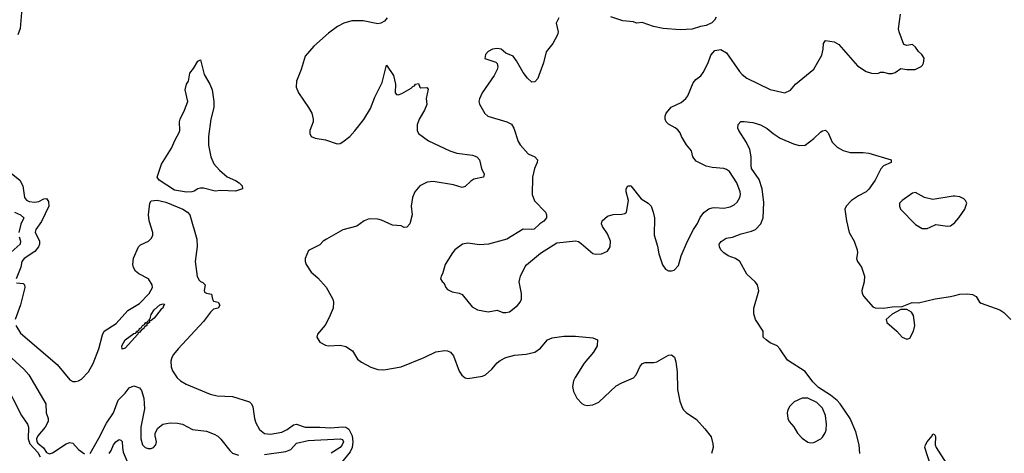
# Model space of a CAD drawing. Header units: inches. Extents: x 2057696 to 2160536, y 827480 to 1016834.
# Tile 212 of 256: x 2103565 to 2110341, y 902651 to 905633. Entities that reach past the tile are written whole.
import ezdxf

# ---------------------------------------------------------------- set-up
doc = ezdxf.new("R2010")
doc.units = ezdxf.units.IN
doc.header["$MEASUREMENT"] = 0
doc.layers.add('C1900', color=7, linetype='Continuous')
doc.layers.add('C1910', color=7, linetype='Continuous')

msp = doc.modelspace()

# ---------------------------------------------------------------- linework, layer by layer
at = {"layer": 'C1900', "color": 5}
for points, elevation in [([(2103578.9, 905710), (2103567.3, 905572.7), (2103552.7, 905530)], 380), ([(2107274.8, 905645.2), (2107258, 905610), (2107270.6, 905550.6), (2107266, 905530), (2107234, 905470), (2107188.9, 905411.1), (2107170, 905335.3), (2107138.4, 905250), (2107130, 905229), (2107110, 905205.2), (2107090, 905203.7), (2107059.3, 905230), (2107029.4, 905270), (2106984.5, 905350), (2106961.6, 905381.6), (2106910, 905403.7), (2106879, 905430), (2106850, 905434), (2106818, 905430), (2106790, 905413.7), (2106770, 905393.3), (2106767.1, 905367.1), (2106841.6, 905341.6), (2106851.8, 905331.8), (2106854.6, 905310), (2106850.2, 905290), (2106831.2, 905250), (2106747.9, 905130), (2106728.9, 905088.9), (2106725.7, 905070), (2106730, 905051.3), (2106766.9, 904986.9), (2106786, 904970), (2106918, 904930), (2106950, 904913.4), (2106966.5, 904886.5), (2106994.9, 904794.9), (2107010, 904773), (2107064.9, 904710), (2107110.7, 904690), (2107128.4, 904670), (2107127, 904650), (2107108.7, 904610), (2107094.9, 904550), (2107091.4, 904430), (2107107.5, 904387.5), (2107183, 904310), (2107190.5, 904290), (2107190.7, 904270), (2107173.2, 904246.8), (2107144.7, 904230), (2107106.8, 904193.2), (2107090, 904189), (2107030, 904193.2), (2106916.7, 904123.3), (2106791.5, 904088.4), (2106730, 904084.2), (2106650, 904095.6), (2106612, 904090), (2106558.8, 904050), (2106542.8, 904030), (2106494, 903950), (2106474.8, 903885.2), (2106464.7, 903870), (2106462, 903850), (2106471.6, 903831.6), (2106483.6, 903823.6), (2106498, 903790), (2106510, 903778), (2106541.4, 903761.4), (2106590, 903752.7), (2106610, 903742), (2106678.6, 903658.6), (2106716.7, 903636.7), (2106790, 903623.6), (2106850, 903635.6), (2106890, 903619.5), (2106910, 903618.4), (2106935.8, 903624.2), (2106990, 903666.8), (2107009.3, 903690), (2107018, 903710), (2107018.4, 903750), (2107003.6, 903830), (2107006, 903850), (2107011.3, 903870), (2107044.4, 903935.6), (2107052.8, 903947.2), (2107150, 904026.8), (2107262.4, 904097.6), (2107390, 904113), (2107410, 904107.7), (2107430, 904093.4), (2107510, 904026), (2107530, 904020.4), (2107570, 904022), (2107610, 904040.4), (2107628, 904070), (2107631.1, 904110), (2107610, 904159.3), (2107575.1, 904210), (2107569.2, 904230), (2107573.2, 904250), (2107610, 904280.7), (2107650, 904293.4), (2107710, 904296), (2107730, 904301), (2107742, 904310), (2107754, 904390), (2107739.3, 904450), (2107739, 904470), (2107750, 904491), (2107770.5, 904490.5), (2107842, 904402), (2107890, 904370.6), (2107910.4, 904350), (2107925.7, 904310), (2107932.9, 904270), (2107932.2, 904150), (2107954.6, 904074.6), (2107963.4, 904023.4), (2107990, 903946), (2108010, 903918), (2108030, 903906.8), (2108050, 903906), (2108070, 903911.3), (2108098, 903942), (2108118.4, 904010), (2108161.7, 904110), (2108202.7, 904190), (2108230, 904230.4), (2108248.4, 904271.6), (2108273.1, 904306.9), (2108307.8, 904332.2), (2108330, 904339.5), (2108350, 904341.7), (2108410, 904336), (2108454.5, 904345.5), (2108481.1, 904358.9), (2108502.3, 904377.7), (2108520.7, 904410), (2108525.6, 904430), (2108523.6, 904450), (2108500.9, 904510), (2108450, 904589.6), (2108430, 904603.6), (2108410, 904609.6), (2108330, 904616.3), (2108290, 904624.5), (2108220.1, 904660.1), (2108197.2, 904690), (2108189, 904730), (2108153, 904773), (2108119.3, 904830), (2108110, 904855.3), (2108094.8, 904874.8), (2108075.3, 904890), (2108030, 904914), (2108014, 904930), (2108006.6, 904950), (2108006.6, 904970), (2108015.1, 904990), (2108039.1, 905020.9), (2108049.7, 905030.3), (2108117.6, 905062.4), (2108150, 905090.4), (2108162.6, 905110), (2108201, 905199), (2108219.4, 905220.6), (2108252.3, 905247.7), (2108269.5, 905270), (2108302.7, 905337.3), (2108320.9, 905390), (2108350, 905421), (2108390, 905427.3), (2108430, 905406), (2108517.8, 905277.8), (2108536.5, 905256.5), (2108570.2, 905230.2), (2108730, 905153), (2108830, 905130.7), (2108870, 905147.3), (2108903.7, 905190), (2109030, 905293.4), (2109086, 905390), (2109095.6, 905430), (2109096, 905470), (2109109.6, 905490.4), (2109170, 905481.6), (2109202.4, 905462.4), (2109330, 905316.3), (2109390, 905276), (2109426.4, 905266.4), (2109470, 905262), (2109490, 905272), (2109510, 905272), (2109543.5, 905263.5), (2109570, 905264), (2109590, 905271), (2109630, 905298), (2109670, 905291.3), (2109728.4, 905291.6), (2109770, 905311.3), (2109778.6, 905321.4), (2109786, 905334), (2109789.3, 905369.3), (2109774.2, 905394.2), (2109750, 905414), (2109730, 905444), (2109710, 905462), (2109670, 905455.3), (2109650, 905462), (2109618, 905550), (2109612.3, 905570), (2109626, 905670)], 440), ([(2106094.9, 905645.1), (2106076.3, 905623.7), (2106050, 905608.6), (2106030, 905605.3), (2105930, 905626.3), (2105850, 905625.4), (2105794.8, 905610), (2105752.8, 905587.2), (2105690, 905540.5), (2105589.2, 905450.8), (2105530, 905382.7), (2105502, 905290), (2105470.5, 905210), (2105468.4, 905170), (2105484.9, 905130), (2105553.7, 905030), (2105574.9, 904990), (2105585.3, 904950), (2105584.2, 904930), (2105562, 904870), (2105562.8, 904850), (2105571.3, 904830), (2105598.8, 904818.8), (2105670, 904806.3), (2105750, 904778.5), (2105770, 904782.1), (2105790, 904792.5), (2105836, 904830), (2105872.4, 904867.6), (2105933.7, 904946.3), (2105978.2, 905021.8), (2106010, 905099.4), (2106059.6, 905200.4), (2106090, 905321), (2106138.4, 905250), (2106150.3, 905189.7), (2106148.9, 905130), (2106158, 905118), (2106170, 905115.3), (2106195.2, 905124.8), (2106258.6, 905161.4), (2106270, 905173.7), (2106281.6, 905178.4), (2106290, 905190.3), (2106310, 905194), (2106318, 905170), (2106324.9, 905164.9), (2106366, 905166), (2106375.2, 905155.2), (2106362, 905090), (2106367.3, 905050), (2106350.2, 905010), (2106313.6, 904950), (2106299.6, 904910), (2106301.3, 904870), (2106310.5, 904850), (2106379.4, 904799.4), (2106525.5, 904730), (2106574.2, 904714.2), (2106680.8, 904700.8), (2106710.2, 904690.2), (2106730.4, 904670), (2106743.1, 904610), (2106760.5, 904570), (2106756, 904550), (2106690, 904535.1), (2106670, 904523.1), (2106630, 904486), (2106610, 904479.7), (2106550, 904496.9), (2106410, 904521.2), (2106370, 904515.9), (2106318.7, 904490), (2106284, 904450), (2106269, 904410), (2106260.3, 904350), (2106265.7, 904290), (2106250, 904229.2), (2106230, 904206.9), (2106210, 904204.2), (2106190, 904215.1), (2106130, 904219.6), (2106054.9, 904254.9), (2106030, 904261.5), (2105970, 904263.5), (2105935.3, 904250), (2105886.3, 904213.7), (2105790, 904188.3), (2105675.5, 904124.5), (2105653.4, 904110), (2105630, 904084.5), (2105553.7, 904046.3), (2105530.7, 903990), (2105530.8, 903970), (2105537.3, 903950), (2105570, 903896), (2105616.5, 903856.5), (2105673.6, 903793.6), (2105719.5, 903710), (2105724.9, 903690), (2105721.3, 903650), (2105694.4, 903585.6), (2105667.4, 903532.6), (2105614, 903470), (2105610.8, 903450), (2105630, 903416), (2105670, 903394.8), (2105690.7, 903390.7), (2105770, 903394.4), (2105810, 903386), (2105854.8, 903354.8), (2105890, 903298.8), (2105917.6, 903277.6), (2105982, 903242), (2106030, 903226.7), (2106070, 903225.3), (2106190, 903246), (2106349.3, 903310), (2106430, 903348.5), (2106490, 903358.4), (2106510, 903356.4), (2106530, 903345.5), (2106550, 903320.7), (2106590, 903216), (2106607, 903187), (2106630, 903170.6), (2106650, 903166), (2106750, 903180.4), (2106769.7, 903190.3), (2106813.6, 903230), (2106850, 903272.2), (2106872.3, 903290), (2106910, 903308.7), (2106970, 903326), (2107050, 903332), (2107110, 903345.3), (2107150, 903372.7), (2107197, 903430), (2107230, 903445.5), (2107310, 903455.3), (2107390, 903456.6), (2107510, 903445.6), (2107542.6, 903430), (2107538.9, 903390), (2107514.1, 903345.9), (2107448.8, 903270), (2107387, 903173), (2107376.2, 903150), (2107369, 903110), (2107376.5, 903076.5), (2107399.1, 903030), (2107434.2, 902994.2), (2107450, 902984.9), (2107470, 902980.5), (2107510, 902984.4), (2107550, 903003.1), (2107670, 903113.6), (2107710, 903136.1), (2107789.8, 903170.2), (2107808.6, 903191.4), (2107835.1, 903250), (2107852.3, 903267.8), (2107870, 903274.9), (2107930, 903275.6), (2107950, 903280.8), (2108030, 903326.4), (2108050, 903328.2), (2108071.8, 903311.8), (2108080.9, 903280.9), (2108090.2, 903210), (2108091.2, 903090), (2108108.2, 903008.2), (2108124.8, 902964.8), (2108132.4, 902950), (2108151.2, 902931.2), (2108223.8, 902883.8), (2108279.7, 902819.7), (2108322.8, 902762.8), (2108336.3, 902716.3), (2108336.5, 902690), (2108327.1, 902650)], 420), ([(2108358.8, 905650), (2108346.8, 905630), (2108328.3, 905611.7), (2108290, 905592.3), (2108250, 905587), (2108192.1, 905567.9), (2108110, 905564.2), (2107993, 905573), (2107927.2, 905587.2), (2107850, 905613.2), (2107810, 905609.2), (2107790, 905619), (2107715.5, 905624.5), (2107633.2, 905653.2)], 440), ([(2109346.3, 902650), (2109343, 902710), (2109319.4, 902799.4), (2109279.8, 902890), (2109212.4, 902990), (2109190, 903014.4), (2109144.5, 903050), (2109062.4, 903102.4), (2109023.2, 903143.2), (2108970, 903213.3), (2108850, 903291.5), (2108796.9, 903370), (2108778.4, 903390), (2108730, 903411.1), (2108701.3, 903430), (2108681.6, 903450), (2108680.9, 903490), (2108629.9, 903570), (2108617.2, 903610), (2108618.3, 903650), (2108652.8, 903767.2), (2108641.6, 903810), (2108627.6, 903830), (2108570, 903883.1), (2108520.4, 903970), (2108491.2, 903990), (2108441.3, 904010), (2108410, 904029.8), (2108391, 904050), (2108380.4, 904070), (2108379.7, 904090), (2108391.9, 904108.1), (2108427, 904130), (2108470, 904137.6), (2108530, 904161), (2108601.3, 904178.7), (2108630, 904190.3), (2108666.2, 904230), (2108682, 904270), (2108685.3, 904374.7), (2108673.8, 904470), (2108654.8, 904534.8), (2108602.3, 904610), (2108598.3, 904630), (2108600.2, 904690), (2108590, 904739.5), (2108568.1, 904788.1), (2108514.5, 904870), (2108508.1, 904888.1), (2108510, 904911.3), (2108527.8, 904932.2), (2108550, 904933.7), (2108610, 904925.7), (2108664, 904910), (2108710, 904885.7), (2108750.2, 904850.2), (2108797.8, 904817.8), (2108890, 904778.9), (2108930, 904766.7), (2108970, 904770.6), (2109030, 904815.5), (2109078.4, 904861.6), (2109090, 904868.8), (2109110, 904872.4), (2109130, 904855.5), (2109155.8, 904790), (2109190, 904757), (2109232.5, 904732.5), (2109279.9, 904719.9), (2109370, 904720.2), (2109410, 904715.8), (2109562, 904670), (2109562, 904650), (2109510, 904629), (2109492.4, 904607.6), (2109452.7, 904530), (2109410, 904467.8), (2109390, 904448.4), (2109337.8, 904422.2), (2109290, 904389.7), (2109253.4, 904350), (2109244.6, 904330), (2109254.3, 904250), (2109274.4, 904170), (2109307.9, 904110), (2109328.8, 904050), (2109330.3, 904030), (2109323.7, 903990), (2109330.4, 903970), (2109359.3, 903930), (2109378.4, 903870), (2109376.4, 903830), (2109361.3, 903770), (2109364.2, 903750), (2109373.4, 903730), (2109437.2, 903657.2), (2109451.8, 903651.8), (2109510, 903648.1), (2109570, 903657.9), (2109638.5, 903661.5), (2109707.5, 903687.5), (2109750, 903686.4), (2109865.8, 903714.2), (2109970, 903728.5), (2110000, 903735.6)], 420), ([(2103450, 904624), (2103565.2, 904530), (2103586.7, 904490), (2103599, 904410), (2103611.1, 904391.1), (2103630, 904382.7), (2103670, 904377.7), (2103697.2, 904382.8), (2103730, 904400.2), (2103750, 904404), (2103763.6, 904383.6), (2103764.5, 904350), (2103714.4, 904245.6), (2103675.6, 904190), (2103671.5, 904171.5), (2103700.8, 904110), (2103702, 904090), (2103695, 904070), (2103670, 904039.8), (2103595.3, 903990), (2103580.3, 903970), (2103573.5, 903930), (2103539.7, 903850)], 380), ([(2110000, 904418.5), (2109990, 904419.5), (2109850, 904395.6), (2109791.2, 904411.2), (2109730, 904443.7), (2109710, 904440.9), (2109638.8, 904390), (2109620.7, 904370), (2109620.7, 904350), (2109627.7, 904330), (2109730, 904224.9), (2109776.4, 904196.4), (2109810, 904196.4), (2109830, 904206.4), (2109870, 904225.5), (2109950, 904213.4), (2109970, 904216.3), (2109990, 904228), (2110000, 904239.2)], 440), ([(2103539.2, 903530), (2103570, 903476.4), (2103822, 903262), (2103910, 903156.4), (2103930, 903145.3), (2103950, 903143.6), (2103970, 903149.2), (2103990, 903161.3), (2104038, 903210), (2104070.6, 903269.4), (2104109.8, 903370), (2104133.8, 903466.2), (2104145.3, 903490), (2104230, 903544), (2104310, 903633.1), (2104390, 903682), (2104457, 903750), (2104479.1, 903790), (2104476.4, 903810), (2104450.7, 903850), (2104384.9, 903884.9), (2104362.9, 903902.9), (2104347.6, 903927.6), (2104343.2, 903950), (2104348.3, 903991.7), (2104383, 904070), (2104396.5, 904083.5), (2104451.9, 904110), (2104472.7, 904130), (2104481.2, 904150), (2104480.3, 904170), (2104456.8, 904250), (2104450.7, 904290), (2104461.3, 904370), (2104470, 904386.3), (2104510, 904392.1), (2104570, 904378.4), (2104688.1, 904330), (2104720.1, 904310), (2104736.8, 904290), (2104784.3, 904124.3), (2104786.3, 904073.7), (2104773.1, 903970), (2104785.8, 903865.8), (2104800.6, 903840.6), (2104810, 903831.4), (2104825.8, 903825.8), (2104842, 903810), (2104834.8, 903770), (2104838, 903758), (2104850, 903751), (2104885.4, 903745.4), (2104891, 903710), (2104898, 903698), (2104930, 903690.8), (2104941.6, 903670), (2104930.5, 903650), (2104898.9, 903641.1), (2104878.2, 903621.8), (2104830, 903557.1), (2104655.3, 903370), (2104623.5, 903330), (2104612, 903310), (2104604.9, 903285), (2104606.5, 903246.5), (2104617, 903217), (2104647.7, 903170), (2104670.7, 903150), (2104710, 903127), (2104876.9, 903056.9), (2104924.9, 903044.9), (2105030, 903040.7), (2105145.6, 903005.6), (2105160.9, 902990), (2105169.1, 902970), (2105180.7, 902890), (2105190, 902860.5), (2105215.5, 902815.5), (2105250, 902787.6), (2105290, 902781.3), (2105370, 902796.2), (2105406.5, 902813.5), (2105450, 902847.3), (2105470, 902850.2), (2105530, 902829.6), (2105630, 902830.7), (2105705.1, 902825.1), (2105790, 902833.7), (2105810, 902831.3), (2105830, 902815.6), (2105852.8, 902770), (2105857, 902730), (2105853.6, 902690), (2105838.5, 902661.5), (2105781.6, 902590)], 380), ([(2103529, 904309), (2103570.3, 904290), (2103593.2, 904270), (2103573.5, 904226.5), (2103558.3, 904170)], 360), ([(2103560.3, 904140.3), (2103571.2, 904110), (2103568.4, 904090), (2103506.3, 904033.7)], 360), ([(2103543, 903823), (2103590, 903817.6), (2103598.4, 903810), (2103600.2, 903790), (2103570, 903672.6), (2103533.1, 903570)], 380), ([(2103510, 903305.4), (2103592.4, 903230), (2103626.9, 903190), (2103744.6, 902990), (2103748.1, 902930), (2103761.8, 902890), (2103762, 902870), (2103740.1, 902830), (2103690.1, 902770), (2103681.5, 902750), (2103683.5, 902730), (2103690, 902721), (2103729.2, 902689.2), (2103750, 902656.6), (2103770, 902647.8), (2103790, 902653.8), (2103884, 902716), (2103910, 902724.3), (2103930, 902720.2), (2103970, 902676.5), (2104010, 902646.7)], 360), ([(2103456.1, 903150), (2103577.7, 902910), (2103618.3, 902850), (2103626.6, 902830), (2103623, 902750), (2103635.5, 902715.5), (2103690, 902657.2), (2103706.4, 902626.4)], 340), ([(2104050, 902648.7), (2104110, 902754.3), (2104161.9, 902858.1), (2104210.5, 902930), (2104242.8, 903017.2), (2104290, 903063.9), (2104318.3, 903101.7), (2104350, 903115.3), (2104390, 903102), (2104402.3, 903082.3), (2104419.1, 903030), (2104424.4, 902955.5), (2104398.7, 902830), (2104399.5, 902750), (2104410, 902708.5), (2104428.5, 902690), (2104450, 902683.2), (2104470, 902683.1), (2104486, 902690), (2104501.6, 902710), (2104505.6, 902730), (2104497.6, 902770), (2104498.4, 902790), (2104515.6, 902824.4), (2104549.7, 902850.3), (2104600.1, 902859.9), (2104650, 902857.8), (2104686, 902850), (2104754.7, 902814.7), (2104850, 902803.7), (2104902.6, 902782.6), (2104928.3, 902768.3), (2104950, 902748.7), (2105010.3, 902670), (2105030, 902651.6), (2105070, 902637.8)], 360), ([(2104181.7, 902650), (2104195, 902670), (2104210, 902708.4), (2104225.7, 902730), (2104250, 902745.7), (2104262, 902742), (2104270, 902731), (2104271.4, 902690), (2104278, 902658), (2104326.2, 902546.2)], 340), ([(2105250, 902641.7), (2105397.2, 902662.8), (2105430, 902677), (2105470, 902719.6), (2105550, 902739.4), (2105770, 902750.1), (2105785.8, 902745.8), (2105793.5, 902730), (2105785.4, 902710), (2105770, 902691.7), (2105709.3, 902650.7)], 360), ([(2109832.7, 902570), (2109795.4, 902690), (2109798.5, 902710), (2109809.9, 902730.1), (2109843.7, 902770), (2109850, 902784.7), (2109859.8, 902779.8), (2109866.8, 902766.8), (2109865.2, 902710), (2109872.9, 902690), (2109942.1, 902582.1)], 380)]:
    msp.add_lwpolyline(points, dxfattribs=dict(at, elevation=elevation))
for points, elevation in [([(2105050, 904454), (2104950, 904457.7), (2104910, 904453.5), (2104830, 904474.2), (2104810, 904475.3), (2104790, 904469.7), (2104766.6, 904453.4), (2104750, 904448.3), (2104712.4, 904447.6), (2104630, 904460.6), (2104524.4, 904530), (2104510.9, 904550), (2104541, 904639), (2104610.6, 904749.4), (2104633.9, 904806.1), (2104662.7, 904857.3), (2104666.5, 904870), (2104664, 904930), (2104669, 904950), (2104700.3, 905010), (2104721.1, 905070), (2104704.2, 905150), (2104714, 905190), (2104727.3, 905210), (2104735.6, 905264.4), (2104761.5, 905298.5), (2104790, 905348), (2104810, 905356.3), (2104835, 905255), (2104872.5, 905190), (2104889.3, 905150), (2104901.2, 905070), (2104901.3, 905030), (2104880.7, 904950), (2104863.9, 904830), (2104864.9, 904770), (2104879.7, 904690), (2104901.5, 904641.5), (2104939.2, 904599.2), (2104993.1, 904553.1), (2105050, 904526.7), (2105075.3, 904510), (2105096.3, 904490), (2105097.3, 904470)], 380), ([(2104460.7, 903560.7), (2104456, 903570), (2104462.4, 903577.6), (2104470, 903606), (2104490, 903637.8), (2104530, 903671.6), (2104550, 903679.1), (2104557.1, 903677.1), (2104560.7, 903670), (2104554.3, 903665.7), (2104550.2, 903650), (2104537.8, 903642.2), (2104490, 903580.4), (2104470, 903563.5)], 360), ([(2109670, 903640.4), (2109630, 903639.7), (2109570, 903608.8), (2109527.2, 903570), (2109532.2, 903550), (2109602.4, 903490), (2109638, 903450), (2109670, 903436.4), (2109690, 903443), (2109717.4, 903490), (2109726.4, 903530), (2109717.4, 903597.4), (2109702.4, 903622.4)], 420), ([(2104270, 903366.6), (2104268.3, 903390), (2104289.9, 903430), (2104350, 903474), (2104363.5, 903476.5), (2104370, 903487.3), (2104375.3, 903484.7), (2104372.3, 903490), (2104384.4, 903495.6), (2104390, 903510.2), (2104403.5, 903516.5), (2104410, 903530.2), (2104424.2, 903535.8), (2104430, 903547.7), (2104435.3, 903544.7), (2104432.7, 903550), (2104445.2, 903554.8), (2104450, 903564.9), (2104459.5, 903559.5), (2104457.4, 903550), (2104440.8, 903539.2), (2104438.9, 903530), (2104422, 903518), (2104420.3, 903510), (2104402, 903498), (2104390, 903481.1), (2104380.8, 903479.2), (2104378, 903470), (2104290, 903373.3)], 360), ([(2108950, 903029.7), (2108895.6, 903004.4), (2108864.2, 902975.8), (2108850.4, 902950), (2108846.4, 902930), (2108851.8, 902890), (2108861.1, 902870), (2108891.9, 902831.9), (2108916.9, 902790), (2108950, 902754.9), (2108990, 902727.9), (2109010, 902722.8), (2109030, 902724.9), (2109077.6, 902750), (2109090, 902761.3), (2109108.9, 902791.1), (2109114.6, 902810), (2109117, 902850), (2109109.9, 902910), (2109090, 902960.4), (2109050, 903000.6), (2108990, 903028.9)], 440)]:
    msp.add_lwpolyline(points, close=True, dxfattribs=dict(at, elevation=elevation))
at = {"layer": 'C1910', "color": 5}
for points, elevation in [([(2110000, 904239.2), (2110027.6, 904270), (2110069.4, 904330), (2110084, 904370), (2110075.3, 904390), (2110062, 904402), (2110034.8, 904414.8), (2110000, 904418.5)], 440), ([(2110000, 903735.6), (2110035.9, 903744.1), (2110087.2, 903747.2), (2110122.6, 903742.6), (2110148.2, 903730), (2110170.3, 903690.3), (2110182.6, 903682.6), (2110310, 903638), (2110339, 903619), (2110385.2, 903570)], 420)]:
    msp.add_lwpolyline(points, dxfattribs=dict(at, elevation=elevation))

doc.saveas('drawing.dxf')
